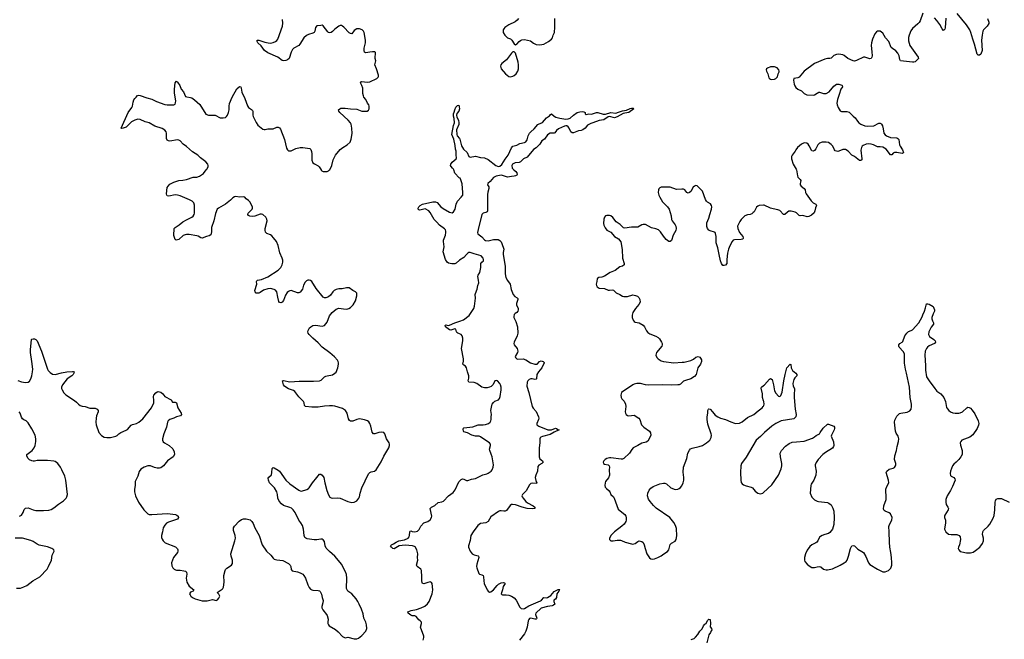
# Model space of a CAD drawing. Header units: inches. Extents: x 1933542 to 2138349, y 524876 to 666658.
# Tile 57 of 81: x 2038460 to 2053735, y 632723 to 642329. Entities that reach past the tile are written whole.
import ezdxf

# ---------------------------------------------------------------- set-up
doc = ezdxf.new("R2010")
doc.units = ezdxf.units.IN
doc.header["$MEASUREMENT"] = 0
for name, color, linetype in [('C0633', 7, 'Continuous'), ('C0643', 7, 'Continuous'), ('C0644', 7, 'Continuous'), ('C0653', 7, 'Continuous'), ('C0654', 7, 'Continuous')]:
    doc.layers.add(name, color=color, linetype=linetype)

msp = doc.modelspace()

# ---------------------------------------------------------------- linework, layer by layer
at = {"layer": 'C0633', "color": 6, "elevation": 300}
for points in [[(2038430, 636736), (2038490, 636713), (2038550, 636703), (2038590, 636709), (2038610, 636726), (2038630, 636759), (2038649, 636810), (2038660, 636870), (2038661, 636910), (2038649, 637029), (2038627, 637170), (2038626, 637210), (2038642, 637370), (2038650, 637378), (2038670, 637382), (2038690, 637381), (2038710, 637371), (2038730, 637350), (2038799, 637190), (2038892, 636910), (2038903, 636890), (2038930, 636861), (2038970, 636835), (2039010, 636829), (2039110, 636857), (2039190, 636871), (2039277, 636877), (2039290, 636877), (2039303, 636870), (2039302, 636850), (2039289, 636830), (2039268, 636810), (2039196, 636764), (2039125, 636670), (2039107, 636630), (2039109, 636610), (2039118, 636590), (2039145, 636545), (2039174, 636514), (2039310, 636427), (2039341, 636401), (2039370, 636368), (2039396, 636350), (2039430, 636337), (2039476, 636330), (2039548, 636308), (2039630, 636306), (2039661, 636290), (2039676, 636270), (2039676, 636250), (2039652, 636190), (2039644, 636150), (2039640, 636090), (2039648, 636050), (2039690, 635928), (2039730, 635884), (2039770, 635859), (2039810, 635850), (2039868, 635852), (2039950, 635874), (2039970, 635885), (2040000, 635909)], [(2038458, 634630), (2038486, 634650), (2038514, 634690), (2038530, 634737), (2038550, 634758), (2038590, 634760), (2038669, 634729), (2038710, 634722), (2038830, 634719), (2038910, 634725), (2038950, 634738), (2038990, 634760), (2039063, 634817), (2039141, 634870), (2039182, 634910), (2039192, 634930), (2039199, 634970), (2039174, 635190), (2039158, 635250), (2039113, 635353), (2039092, 635392), (2039050, 635448), (2039010, 635479), (2038990, 635486), (2038890, 635495), (2038777, 635497), (2038730, 635495), (2038690, 635485), (2038670, 635486), (2038650, 635490), (2038610, 635508), (2038588, 635530), (2038571, 635570), (2038573, 635590), (2038655, 635650), (2038682, 635690), (2038699, 635730), (2038712, 635792), (2038712, 635830), (2038702, 635890), (2038650, 635987), (2038590, 636080), (2038561, 636110), (2038525, 636125), (2038501, 636141), (2038486, 636166), (2038465, 636230), (2038450, 636252)], [(2038410, 633516), (2038470, 633518), (2038525, 633535), (2038570, 633557), (2038666, 633630), (2038770, 633694), (2038884, 633810), (2038907, 633850), (2038952, 633950), (2038962, 634030), (2038994, 634090), (2038989, 634110), (2038959, 634130), (2038890, 634158), (2038763, 634183), (2038730, 634198), (2038670, 634237), (2038630, 634256), (2038504, 634290), (2038467, 634293), (2038389, 634289)]]:
    msp.add_lwpolyline(points, dxfattribs=at)
at = {"layer": 'C0643', "color": 6}
for points, elevation in [([(2040000, 635909), (2040029, 635931), (2040110, 635965), (2040130, 635977), (2040190, 636041), (2040210, 636051), (2040273, 636067), (2040310, 636088), (2040370, 636142), (2040507, 636310), (2040540, 636390), (2040543, 636423), (2040538, 636490), (2040542, 636510), (2040570, 636542), (2040590, 636558), (2040610, 636566), (2040650, 636555), (2040679, 636530), (2040711, 636490), (2040810, 636436), (2040830, 636402), (2040838, 636398), (2040870, 636398), (2040891, 636390), (2040913, 636310), (2040966, 636230), (2040969, 636210), (2040955, 636190), (2040890, 636170), (2040850, 636150), (2040791, 636130), (2040764, 636110), (2040755, 636090), (2040739, 636010), (2040695, 635910), (2040674, 635830), (2040674, 635810), (2040685, 635785), (2040704, 635770), (2040778, 635730), (2040834, 635674), (2040858, 635630), (2040860, 635590), (2040843, 635550), (2040751, 635489), (2040690, 635413), (2040650, 635380), (2040630, 635374), (2040590, 635376), (2040550, 635385), (2040490, 635411), (2040450, 635412), (2040390, 635393), (2040340, 635360), (2040314, 635326), (2040294, 635250), (2040252, 635170), (2040251, 635109), (2040242, 635050), (2040243, 635010), (2040258, 634950), (2040303, 634850), (2040386, 634730), (2040450, 634668), (2040470, 634660), (2040510, 634658), (2040754, 634674), (2040878, 634658), (2040898, 634650), (2040919, 634630), (2040925, 634610), (2040910, 634586), (2040770, 634541), (2040738, 634522), (2040710, 634495), (2040688, 634450), (2040673, 634390), (2040662, 634330), (2040662, 634302), (2040670, 634278), (2040688, 634250), (2040719, 634219), (2040875, 634155), (2040908, 634128), (2040914, 634110), (2040914, 634090), (2040906, 634070), (2040847, 633990), (2040828, 633950), (2040817, 633910), (2040821, 633861), (2040837, 633830), (2040858, 633810), (2040878, 633798), (2040893, 633793), (2040950, 633794), (2041007, 633787), (2041030, 633779), (2041045, 633765), (2041054, 633734), (2041043, 633670), (2041055, 633610), (2041089, 633549), (2041161, 633490), (2041150, 633470), (2041110, 633454), (2041101, 633439), (2041096, 633430), (2041102, 633410), (2041113, 633393), (2041142, 633370), (2041183, 633350), (2041290, 633319), (2041370, 633322), (2041450, 633339), (2041510, 633323), (2041530, 633333), (2041550, 633359), (2041565, 633390), (2041550, 633421), (2041521, 633450), (2041600, 633500), (2041611, 633510), (2041619, 633530), (2041631, 633609), (2041629, 633711), (2041647, 633790), (2041654, 633806), (2041673, 633827), (2041745, 633870), (2041760, 633900), (2041762, 633950), (2041741, 634010), (2041737, 634050), (2041799, 634250), (2041808, 634290), (2041802, 634330), (2041776, 634410), (2041778, 634450), (2041790, 634475), (2041866, 634554), (2041902, 634578), (2041930, 634589), (2041973, 634593), (2042033, 634573), (2042063, 634550), (2042080, 634520), (2042106, 634450), (2042175, 634330), (2042220, 634190), (2042291, 634091), (2042356, 634030), (2042390, 633983), (2042410, 633967), (2042450, 633954), (2042544, 633944), (2042630, 633896), (2042655, 633870), (2042664, 633850), (2042670, 633805), (2042686, 633786), (2042770, 633768), (2042810, 633753), (2042851, 633731), (2042870, 633713), (2042895, 633670), (2042930, 633567), (2042950, 633526), (2042970, 633501), (2042990, 633489), (2043010, 633484), (2043090, 633482), (2043110, 633474), (2043123, 633463), (2043143, 633423), (2043151, 633370), (2043167, 633327), (2043164, 633290), (2043147, 633230), (2043149, 633210), (2043162, 633182), (2043222, 633110), (2043230, 633090), (2043247, 633033), (2043240, 632990), (2043242, 632970), (2043248, 632950), (2043262, 632930), (2043357, 632877), (2043400, 632840), (2043470, 632769), (2043510, 632746), (2043550, 632755), (2043649, 632729), (2043690, 632730), (2043717, 632743), (2043770, 632780), (2043829, 632850), (2043845, 632890), (2043841, 632950), (2043828, 632990), (2043799, 633050), (2043790, 633116), (2043763, 633190), (2043726, 633270), (2043707, 633310), (2043680, 633350), (2043610, 633428), (2043552, 633470), (2043528, 633510), (2043534, 633670), (2043530, 633730), (2043514, 633770), (2043450, 633886), (2043430, 633916), (2043350, 634011), (2043265, 634085), (2043216, 634136), (2043199, 634170), (2043190, 634241), (2043170, 634267), (2043150, 634276), (2043130, 634277), (2043070, 634263), (2043030, 634264), (2042920, 634280), (2042897, 634290), (2042883, 634303), (2042873, 634330), (2042862, 634430), (2042845, 634485), (2042822, 634530), (2042791, 634571), (2042732, 634690), (2042700, 634730), (2042674, 634754), (2042650, 634766), (2042550, 634798), (2042521, 634821), (2042484, 634864), (2042462, 634910), (2042459, 634970), (2042451, 635011), (2042411, 635071), (2042335, 635150), (2042321, 635190), (2042317, 635223), (2042323, 635237), (2042366, 635274), (2042373, 635307), (2042374, 635370), (2042390, 635386), (2042410, 635380), (2042470, 635347), (2042490, 635330), (2042591, 635190), (2042650, 635131), (2042790, 635034), (2042810, 635024), (2042830, 635022), (2042913, 635047), (2042939, 635061), (2042950, 635071), (2043003, 635150), (2043072, 635230), (2043090, 635258), (2043110, 635281), (2043130, 635284), (2043150, 635270), (2043179, 635230), (2043193, 635150), (2043224, 635030), (2043250, 634962), (2043270, 634927), (2043290, 634914), (2043310, 634910), (2043390, 634914), (2043430, 634911), (2043550, 634858), (2043610, 634845), (2043650, 634849), (2043690, 634871), (2043722, 634910), (2043731, 634930), (2043742, 634990), (2043768, 635072), (2043873, 635287), (2043890, 635310), (2043910, 635318), (2043965, 635330), (2043990, 635352), (2044070, 635474), (2044110, 635561), (2044185, 635690), (2044199, 635730), (2044199, 635750), (2044191, 635770), (2044149, 635829), (2044127, 635910), (2044109, 635929), (2044070, 635936), (2044030, 635931), (2043970, 635911), (2043950, 635911), (2043930, 635932), (2043908, 636028), (2043892, 636070), (2043875, 636095), (2043858, 636110), (2043808, 636128), (2043730, 636140), (2043690, 636133), (2043627, 636107), (2043610, 636103), (2043590, 636107), (2043578, 636118), (2043563, 636143), (2043539, 636230), (2043512, 636272), (2043470, 636299), (2043350, 636336), (2043310, 636344), (2043265, 636345), (2043190, 636340), (2043090, 636323), (2042990, 636324), (2042893, 636333), (2042877, 636350), (2042873, 636390), (2042863, 636410), (2042790, 636484), (2042730, 636564), (2042710, 636579), (2042628, 636608), (2042590, 636632), (2042569, 636649), (2042554, 636670), (2042540, 636710), (2042537, 636730), (2042550, 636738), (2042650, 636717), (2042795, 636725), (2043017, 636723), (2043110, 636731), (2043137, 636743), (2043190, 636790), (2043210, 636802), (2043230, 636810), (2043310, 636826), (2043350, 636847), (2043370, 636866), (2043394, 636930), (2043405, 636990), (2043407, 637010), (2043401, 637030), (2043388, 637050), (2043344, 637104), (2043270, 637165), (2043150, 637253), (2043090, 637321), (2043010, 637390), (2042951, 637450), (2042933, 637470), (2042928, 637490), (2042933, 637510), (2042958, 637550), (2042978, 637570), (2043010, 637590), (2043050, 637596), (2043150, 637578), (2043191, 637589), (2043230, 637642), (2043264, 637736), (2043308, 637792), (2043370, 637839), (2043410, 637855), (2043485, 637845), (2043537, 637844), (2043568, 637852), (2043590, 637866), (2043633, 637910), (2043670, 637970), (2043692, 638050), (2043690, 638090), (2043671, 638111), (2043630, 638132), (2043570, 638172), (2043530, 638171), (2043463, 638157), (2043410, 638156), (2043370, 638146), (2043339, 638130), (2043319, 638110), (2043281, 638059), (2043250, 638035), (2043210, 638018), (2043190, 638017), (2043168, 638028), (2043061, 638161), (2042990, 638271), (2042970, 638288), (2042950, 638293), (2042929, 638291), (2042910, 638281), (2042890, 638262), (2042864, 638216), (2042846, 638150), (2042810, 638106), (2042790, 638097), (2042770, 638095), (2042670, 638131), (2042650, 638127), (2042630, 638117), (2042610, 638099), (2042581, 638059), (2042550, 637976), (2042530, 637952), (2042510, 637940), (2042490, 637944), (2042482, 637962), (2042463, 638030), (2042448, 638110), (2042430, 638136), (2042410, 638148), (2042350, 638163), (2042310, 638159), (2042243, 638137), (2042190, 638100), (2042170, 638092), (2042130, 638091), (2042113, 638110), (2042110, 638130), (2042139, 638230), (2042135, 638270), (2042141, 638279), (2042150, 638290), (2042210, 638302), (2042310, 638342), (2042470, 638444), (2042511, 638490), (2042534, 638530), (2042543, 638570), (2042542, 638602), (2042533, 638633), (2042493, 638713), (2042468, 638830), (2042442, 638890), (2042399, 638950), (2042370, 638979), (2042350, 638993), (2042295, 639015), (2042275, 639035), (2042267, 639067), (2042269, 639090), (2042299, 639210), (2042295, 639235), (2042279, 639270), (2042234, 639310), (2042210, 639317), (2042190, 639316), (2042110, 639286), (2042070, 639277), (2042030, 639285), (2042010, 639296), (2041998, 639310), (2042002, 639330), (2042068, 639390), (2042073, 639410), (2042070, 639428), (2042030, 639506), (2042010, 639526), (2041974, 639550), (2041950, 639579), (2041930, 639583), (2041870, 639578), (2041811, 639589), (2041790, 639585), (2041765, 639570), (2041730, 639529), (2041650, 639470), (2041542, 639410), (2041523, 639390), (2041497, 639323), (2041473, 639210), (2041437, 639110), (2041436, 639044), (2041430, 639010), (2041424, 638996), (2041400, 638980), (2041357, 638970), (2041290, 638943), (2041270, 638947), (2041230, 638971), (2041210, 638978), (2041090, 638999), (2041050, 639001), (2041025, 638995), (2040998, 638982), (2040930, 638924), (2040889, 638910), (2040870, 638924), (2040850, 638982), (2040858, 639090), (2040871, 639110), (2040932, 639148), (2040990, 639193), (2041050, 639229), (2041130, 639266), (2041150, 639285), (2041166, 639310), (2041171, 639330), (2041174, 639454), (2041160, 639490), (2041134, 639514), (2041095, 639535), (2040950, 639600), (2040910, 639611), (2040870, 639613), (2040771, 639591), (2040750, 639597), (2040740, 639610), (2040735, 639630), (2040750, 639730), (2040761, 639750), (2040790, 639780), (2040850, 639813), (2040930, 639836), (2040990, 639839), (2041049, 639851), (2041150, 639887), (2041210, 639886), (2041250, 639902), (2041313, 639947), (2041354, 640000)], 300), ([(2043137, 640000), (2043138, 639998), (2043148, 639988), (2043170, 639978), (2043190, 639974), (2043230, 639977), (2043252, 639988), (2043267, 640000)], 300), ([(2044718, 632710), (2044728, 632750), (2044728, 632770), (2044680, 632910), (2044695, 632970), (2044693, 632990), (2044673, 633010), (2044650, 633024), (2044610, 633079), (2044590, 633086), (2044550, 633087), (2044530, 633096), (2044488, 633130), (2044480, 633150), (2044532, 633170), (2044616, 633184), (2044690, 633209), (2044744, 633236), (2044788, 633272), (2044814, 633310), (2044861, 633430), (2044868, 633490), (2044860, 633590), (2044850, 633604), (2044830, 633612), (2044790, 633606), (2044730, 633585), (2044710, 633589), (2044702, 633602), (2044697, 633630), (2044701, 633690), (2044691, 633791), (2044683, 633810), (2044628, 633850), (2044617, 633870), (2044636, 633950), (2044633, 633990), (2044638, 634050), (2044619, 634110), (2044596, 634156), (2044584, 634164), (2044552, 634172), (2044438, 634182), (2044349, 634171), (2044321, 634159), (2044270, 634127), (2044248, 634130), (2044226, 634150), (2044213, 634170), (2044228, 634190), (2044258, 634202), (2044301, 634230), (2044342, 634250), (2044430, 634267), (2044484, 634290), (2044501, 634310), (2044509, 634330), (2044511, 634389), (2044519, 634401), (2044530, 634405), (2044550, 634396), (2044590, 634387), (2044630, 634401), (2044655, 634425), (2044684, 634476), (2044730, 634528), (2044790, 634550), (2044827, 634573), (2044850, 634610), (2044852, 634630), (2044830, 634750), (2044837, 634763), (2044848, 634772), (2044900, 634800), (2044950, 634845), (2045010, 634857), (2045034, 634866), (2045110, 634945), (2045182, 634998), (2045217, 635043), (2045274, 635166), (2045310, 635201), (2045330, 635211), (2045350, 635207), (2045390, 635183), (2045410, 635183), (2045470, 635207), (2045530, 635218), (2045645, 635275), (2045706, 635290), (2045730, 635301), (2045774, 635330), (2045790, 635350), (2045806, 635390), (2045810, 635430), (2045792, 635550), (2045776, 635596), (2045751, 635650), (2045750, 635670), (2045766, 635730), (2045762, 635750), (2045749, 635769), (2045690, 635805), (2045610, 635863), (2045590, 635871), (2045530, 635875), (2045474, 635890), (2045405, 635925), (2045350, 635941), (2045343, 635950), (2045339, 635981), (2045343, 635997), (2045350, 636004), (2045490, 636019), (2045570, 636050), (2045650, 636046), (2045688, 636052), (2045733, 636070), (2045756, 636090), (2045769, 636110), (2045775, 636130), (2045772, 636170), (2045777, 636210), (2045769, 636270), (2045783, 636350), (2045790, 636371), (2045810, 636397), (2045830, 636413), (2045886, 636434), (2045903, 636457), (2045916, 636490), (2045930, 636590), (2045930, 636630), (2045920, 636670), (2045908, 636690), (2045870, 636729), (2045850, 636737), (2045830, 636728), (2045805, 636675), (2045776, 636644), (2045749, 636631), (2045710, 636623), (2045670, 636623), (2045630, 636634), (2045550, 636688), (2045510, 636704), (2045430, 636710), (2045418, 636730), (2045430, 636770), (2045429, 636810), (2045407, 636870), (2045391, 636930), (2045376, 636956), (2045352, 636972), (2045335, 636990), (2045344, 637036), (2045345, 637070), (2045313, 637230), (2045332, 637352), (2045333, 637393), (2045326, 637426), (2045307, 637450), (2045256, 637470), (2045241, 637481), (2045234, 637490), (2045228, 637530), (2045210, 637538), (2045150, 637518), (2045130, 637523), (2045064, 637570), (2045059, 637590), (2045070, 637598), (2045108, 637588), (2045130, 637591), (2045210, 637631), (2045290, 637654), (2045343, 637677), (2045435, 637745), (2045503, 637850), (2045517, 637890), (2045532, 638010), (2045527, 638070), (2045530, 638085), (2045559, 638150), (2045569, 638211), (2045581, 638250), (2045580, 638290), (2045567, 638350), (2045570, 638370), (2045599, 638410), (2045606, 638434), (2045613, 638487), (2045612, 638548), (2045629, 638570), (2045655, 638590), (2045657, 638610), (2045649, 638630), (2045621, 638670), (2045510, 638698), (2045450, 638721), (2045430, 638719), (2045410, 638710), (2045390, 638691), (2045350, 638644), (2045281, 638599), (2045230, 638554), (2045210, 638545), (2045165, 638545), (2045110, 638556), (2045092, 638570), (2045064, 638610), (2045030, 638730), (2045045, 638810), (2045034, 638890), (2045036, 638910), (2045066, 638990), (2045073, 639030), (2045072, 639050), (2045065, 639070), (2045048, 639088), (2044970, 639143), (2044932, 639192), (2044892, 639230), (2044830, 639341), (2044807, 639367), (2044750, 639396), (2044670, 639379), (2044650, 639382), (2044641, 639390), (2044640, 639410), (2044652, 639430), (2044672, 639450), (2044710, 639470), (2044870, 639505), (2044910, 639507), (2044934, 639494), (2044993, 639430), (2045030, 639401), (2045130, 639347), (2045150, 639338), (2045170, 639336), (2045190, 639350), (2045213, 639390), (2045230, 639470), (2045250, 639514), (2045310, 639577), (2045332, 639610), (2045337, 639650), (2045323, 639783), (2045305, 639845), (2045294, 639870), (2045280, 639879), (2045210, 639950), (2045193, 640000)], 200), ([(2046125, 640000), (2046155, 639975), (2046173, 639953), (2046180, 639930), (2046170, 639919), (2046153, 639907), (2046130, 639901), (2046090, 639900), (2046030, 639888), (2045950, 639916), (2045930, 639917), (2045850, 639905), (2045810, 639884), (2045761, 639819), (2045722, 639790), (2045718, 639770), (2045736, 639736), (2045738, 639710), (2045723, 639657), (2045719, 639621), (2045716, 639364), (2045710, 639350), (2045690, 639340), (2045650, 639331), (2045630, 639309), (2045570, 639079), (2045562, 639030), (2045565, 639010), (2045630, 638963), (2045670, 638915), (2045686, 638906), (2045730, 638902), (2045810, 638922), (2045881, 638921), (2045910, 638908), (2045930, 638885), (2045941, 638861), (2045971, 638771), (2045960, 638720), (2045959, 638690), (2045991, 638509), (2045991, 638390), (2046004, 638330), (2046025, 638285), (2046069, 638230), (2046086, 638146), (2046116, 638070), (2046140, 638040), (2046178, 638018), (2046187, 638007), (2046186, 637990), (2046167, 637930), (2046167, 637910), (2046172, 637892), (2046195, 637855), (2046194, 637830), (2046187, 637810), (2046170, 637790), (2046146, 637774), (2046130, 637758), (2046124, 637730), (2046128, 637710), (2046159, 637650), (2046181, 637570), (2046189, 637470), (2046176, 637430), (2046130, 637330), (2046126, 637310), (2046130, 637288), (2046176, 637230), (2046188, 637190), (2046182, 637170), (2046148, 637110), (2046151, 637091), (2046170, 637071), (2046186, 637066), (2046270, 637070), (2046310, 637054), (2046382, 637010), (2046450, 636990), (2046490, 636991), (2046525, 637030), (2046550, 637039), (2046579, 637030), (2046595, 637015), (2046597, 637010), (2046558, 636930), (2046509, 636871), (2046484, 636830), (2046476, 636764), (2046470, 636755), (2046450, 636753), (2046410, 636762), (2046390, 636761), (2046362, 636750), (2046342, 636730), (2046332, 636710), (2046326, 636650), (2046361, 636550), (2046411, 636331), (2046426, 636306), (2046470, 636253), (2046510, 636170), (2046514, 636150), (2046510, 636130), (2046481, 636070), (2046485, 636050), (2046514, 636030), (2046652, 635972), (2046670, 635969), (2046710, 635973), (2046770, 635996), (2046790, 635993), (2046810, 635977), (2046831, 635970), (2046750, 635934), (2046690, 635899), (2046573, 635867), (2046544, 635856), (2046534, 635846), (2046528, 635830), (2046530, 635770), (2046520, 635690), (2046519, 635550), (2046530, 635523), (2046568, 635490), (2046579, 635470), (2046558, 635450), (2046515, 635425), (2046499, 635401), (2046495, 635330), (2046469, 635270), (2046458, 635230), (2046465, 635185), (2046484, 635150), (2046479, 635141), (2046470, 635138), (2046410, 635145), (2046390, 635140), (2046370, 635118), (2046317, 635023), (2046260, 634970), (2046249, 634950), (2046255, 634930), (2046268, 634910), (2046310, 634859), (2046338, 634838), (2046425, 634790), (2046454, 634770), (2046450, 634750), (2046415, 634745), (2046330, 634751), (2046256, 634770), (2046150, 634808), (2046107, 634813), (2046090, 634811), (2046070, 634799), (2046010, 634722), (2045990, 634710), (2045970, 634709), (2045930, 634717), (2045910, 634713), (2045890, 634703), (2045770, 634621), (2045730, 634549), (2045690, 634531), (2045610, 634518), (2045569, 634490), (2045495, 634390), (2045459, 634330), (2045446, 634254), (2045424, 634170), (2045424, 634150), (2045450, 634090), (2045480, 634050), (2045510, 634032), (2045550, 634023), (2045570, 634016), (2045575, 634010), (2045582, 633990), (2045552, 633890), (2045549, 633850), (2045552, 633830), (2045585, 633745), (2045595, 633735), (2045630, 633724), (2045651, 633710), (2045657, 633690), (2045660, 633630), (2045668, 633590), (2045711, 633491), (2045726, 633470), (2045750, 633454), (2045770, 633458), (2045810, 633491), (2045865, 633555), (2045890, 633577), (2045930, 633598), (2045963, 633603), (2045981, 633601), (2045993, 633590), (2045959, 633541), (2045950, 633490), (2045930, 633428), (2045938, 633418), (2045951, 633411), (2046009, 633411), (2046050, 633405), (2046090, 633390), (2046130, 633366), (2046164, 633330), (2046220, 633220), (2046240, 633200), (2046270, 633196), (2046290, 633203), (2046356, 633244), (2046539, 633321), (2046554, 633330), (2046590, 633369), (2046630, 633366), (2046650, 633369), (2046698, 633402), (2046750, 633466), (2046813, 633493), (2046827, 633493), (2046830, 633498), (2046833, 633490), (2046825, 633470), (2046794, 633426), (2046786, 633370), (2046770, 633347), (2046746, 633330), (2046747, 633310), (2046764, 633270), (2046741, 633250), (2046720, 633240), (2046650, 633233), (2046550, 633204), (2046469, 633130), (2046463, 633110), (2046481, 633050), (2046478, 633042), (2046470, 633036), (2046450, 633036), (2046390, 633050), (2046370, 633044), (2046358, 633030), (2046349, 633010), (2046330, 632910), (2046311, 632850), (2046290, 632809), (2046214, 632710)], 200), ([(2050000, 639453), (2049930, 639447), (2049910, 639439), (2049890, 639423), (2049852, 639350), (2049841, 639339), (2049819, 639321), (2049790, 639308), (2049750, 639305), (2049710, 639291), (2049650, 639234), (2049630, 639203), (2049598, 639130), (2049600, 639090), (2049628, 639030), (2049678, 638970), (2049684, 638950), (2049681, 638939), (2049673, 638927), (2049650, 638920), (2049550, 638918), (2049530, 638910), (2049514, 638890), (2049475, 638825), (2049457, 638770), (2049443, 638710), (2049429, 638610), (2049430, 638550), (2049410, 638524), (2049390, 638517), (2049370, 638521), (2049350, 638549), (2049332, 638592), (2049309, 638689), (2049293, 638793), (2049265, 638870), (2049263, 638970), (2049256, 639016), (2049249, 639029), (2049237, 639037), (2049170, 639055), (2049150, 639066), (2049131, 639091), (2049122, 639122), (2049118, 639150), (2049122, 639178), (2049152, 639250), (2049165, 639310), (2049194, 639390), (2049198, 639430), (2049194, 639450), (2049176, 639476), (2049130, 639502), (2049116, 639516), (2049101, 639541), (2049051, 639671), (2048970, 639752), (2048950, 639757), (2048928, 639750), (2048910, 639733), (2048870, 639667), (2048850, 639648), (2048830, 639642), (2048810, 639652), (2048778, 639690), (2048760, 639700), (2048730, 639704), (2048650, 639699), (2048550, 639733), (2048410, 639733), (2048390, 639724), (2048375, 639705), (2048369, 639690), (2048367, 639650), (2048377, 639610), (2048390, 639579), (2048430, 639507), (2048508, 639428), (2048535, 639390), (2048569, 639290), (2048571, 639230), (2048581, 639210), (2048629, 639150), (2048638, 639130), (2048643, 639090), (2048638, 639062), (2048600, 638990), (2048570, 638904), (2048550, 638890), (2048530, 638891), (2048490, 638924), (2048450, 638972), (2048402, 639042), (2048371, 639070), (2048329, 639089), (2048264, 639104), (2048170, 639153), (2048130, 639156), (2048110, 639151), (2048049, 639111), (2047950, 639111), (2047850, 639095), (2047825, 639105), (2047774, 639154), (2047713, 639193), (2047661, 639261), (2047630, 639288), (2047610, 639296), (2047570, 639296), (2047550, 639289), (2047530, 639269), (2047523, 639237), (2047518, 639170), (2047522, 639142), (2047541, 639101), (2047570, 639068), (2047630, 639033), (2047690, 638970), (2047751, 638931), (2047785, 638885), (2047807, 638767), (2047809, 638630), (2047837, 638550), (2047836, 638530), (2047813, 638510), (2047770, 638498), (2047697, 638443), (2047621, 638410), (2047530, 638352), (2047490, 638338), (2047445, 638330), (2047424, 638316), (2047419, 638310), (2047415, 638270), (2047403, 638230), (2047407, 638210), (2047419, 638190), (2047450, 638166), (2047530, 638162), (2047590, 638138), (2047610, 638136), (2047650, 638141), (2047670, 638136), (2047713, 638093), (2047769, 638069), (2047810, 638042), (2047830, 638036), (2047890, 638037), (2047970, 638063), (2048014, 638054), (2048042, 638042), (2048064, 638024), (2048082, 637990), (2048084, 637950), (2048067, 637913), (2048012, 637850), (2047972, 637790), (2047960, 637750), (2047961, 637710), (2047975, 637670), (2047990, 637650), (2048010, 637640), (2048070, 637629), (2048130, 637593), (2048153, 637570), (2048185, 637505), (2048202, 637482), (2048238, 637458), (2048330, 637424), (2048363, 637403), (2048383, 637383), (2048416, 637330), (2048425, 637310), (2048427, 637290), (2048421, 637270), (2048340, 637170), (2048327, 637130), (2048343, 637090), (2048363, 637070), (2048410, 637042), (2048450, 637029), (2048610, 637012), (2048739, 637019), (2048770, 637022), (2048873, 637047), (2048912, 637068), (2048950, 637099), (2048987, 637107), (2049010, 637098), (2049023, 637083), (2049036, 637056), (2049038, 637030), (2049020, 636990), (2048978, 636930), (2048953, 636830), (2048930, 636796), (2048870, 636760), (2048790, 636737), (2048757, 636723), (2048710, 636681), (2048690, 636670), (2048670, 636666), (2048576, 636664), (2048430, 636669), (2048210, 636661), (2048170, 636667), (2048090, 636690), (2048033, 636687), (2047990, 636678), (2047970, 636669), (2047797, 636550), (2047784, 636510), (2047789, 636470), (2047801, 636450), (2047835, 636415), (2047856, 636370), (2047863, 636330), (2047854, 636250), (2047858, 636230), (2047869, 636210), (2047890, 636195), (2047910, 636190), (2047990, 636196), (2048065, 636150), (2048083, 636130), (2048108, 636050), (2048145, 636010), (2048228, 635948), (2048244, 635924), (2048250, 635890), (2048238, 635850), (2048203, 635797), (2048178, 635782), (2048110, 635765), (2048050, 635726), (2047977, 635690), (2047954, 635666), (2047920, 635610), (2047830, 635524), (2047810, 635515), (2047790, 635516), (2047630, 635537), (2047610, 635536), (2047570, 635524), (2047544, 635510), (2047523, 635490), (2047513, 635470), (2047515, 635450), (2047530, 635439), (2047587, 635427), (2047599, 635419), (2047607, 635410), (2047611, 635390), (2047606, 635350), (2047610, 635270), (2047593, 635227), (2047550, 635170), (2047541, 635150), (2047537, 635110), (2047544, 635084), (2047561, 635061), (2047605, 635025), (2047616, 635010), (2047630, 634970), (2047670, 634930), (2047682, 634910), (2047743, 634743), (2047773, 634713), (2047850, 634657), (2047864, 634630), (2047868, 634610), (2047868, 634570), (2047862, 634550), (2047837, 634510), (2047803, 634477), (2047686, 634390), (2047629, 634330), (2047608, 634288), (2047609, 634269), (2047630, 634252), (2047669, 634249), (2047730, 634260), (2047780, 634260), (2047796, 634256), (2047851, 634229), (2047950, 634201), (2047970, 634200), (2048006, 634210), (2048050, 634242), (2048070, 634248), (2048110, 634238), (2048130, 634222), (2048150, 634190), (2048161, 634130), (2048190, 634050), (2048230, 633988), (2048250, 633973), (2048270, 633966), (2048310, 633969), (2048359, 633990), (2048410, 634017), (2048451, 634049), (2048510, 634086), (2048528, 634111), (2048550, 634193), (2048570, 634214), (2048630, 634246), (2048645, 634270), (2048654, 634326), (2048650, 634439), (2048632, 634490), (2048610, 634533), (2048545, 634610), (2048336, 634756), (2048295, 634795), (2048239, 634859), (2048216, 634896), (2048199, 634950), (2048203, 634990), (2048225, 635035), (2048252, 635068), (2048288, 635092), (2048390, 635132), (2048450, 635146), (2048470, 635143), (2048492, 635132), (2048561, 635070), (2048630, 635047), (2048670, 635050), (2048690, 635060), (2048710, 635076), (2048730, 635102), (2048754, 635150), (2048761, 635190), (2048761, 635230), (2048752, 635312), (2048758, 635390), (2048810, 635526), (2048826, 635610), (2048850, 635655), (2048865, 635675), (2048890, 635686), (2048999, 635710), (2049052, 635730), (2049115, 635770), (2049164, 635810), (2049187, 635850), (2049190, 635890), (2049186, 635910), (2049137, 636057), (2049123, 636130), (2049123, 636170), (2049135, 636230), (2049136, 636270), (2049144, 636290), (2049150, 636295), (2049170, 636290), (2049210, 636249), (2049250, 636197), (2049290, 636170), (2049330, 636151), (2049410, 636132), (2049490, 636093), (2049550, 636074), (2049570, 636071), (2049625, 636075), (2049670, 636093), (2049750, 636164), (2049848, 636210), (2049914, 636266), (2049978, 636310), (2049995, 636330), (2050000, 636340)], 300), ([(2050000, 636421), (2049985, 636470), (2049986, 636530), (2049965, 636615), (2049970, 636630), (2050000, 636657)], 300), ([(2050000, 635913), (2049954, 635866), (2049886, 635810), (2049731, 635549), (2049660, 635450), (2049649, 635410), (2049643, 635310), (2049645, 635190), (2049654, 635154), (2049670, 635132), (2049690, 635118), (2049730, 635102), (2049810, 635084), (2049830, 635069), (2049870, 635020), (2049910, 634988), (2049950, 634978), (2049990, 634990), (2050000, 635000)], 300), ([(2048879, 632721), (2048922, 632738), (2048945, 632755), (2048982, 632798), (2049011, 632850), (2049050, 632884), (2049070, 632934), (2049090, 632959), (2049110, 632970), (2049130, 633017), (2049150, 633034), (2049171, 633030), (2049178, 632970), (2049174, 632914), (2049191, 632890), (2049198, 632870), (2049186, 632854), (2049178, 632830), (2049150, 632790), (2049120, 632670)], 200)]:
    msp.add_lwpolyline(points, dxfattribs=dict(at, elevation=elevation))
at = {"layer": 'C0644', "color": 6}
for points, elevation in [([(2043267, 640000), (2043270, 640003), (2043302, 640070), (2043322, 640158), (2043360, 640230), (2043430, 640316), (2043471, 640349), (2043540, 640390), (2043586, 640430), (2043603, 640476), (2043616, 640564), (2043615, 640650), (2043603, 640710), (2043590, 640733), (2043558, 640770), (2043425, 640890), (2043412, 640910), (2043407, 640930), (2043427, 640950), (2043444, 640956), (2043510, 640959), (2043590, 640948), (2043690, 640941), (2043770, 640910), (2043849, 640911), (2043873, 640927), (2043880, 640950), (2043881, 640990), (2043874, 641010), (2043855, 641035), (2043828, 641090), (2043800, 641130), (2043791, 641150), (2043785, 641185), (2043783, 641270), (2043770, 641308), (2043746, 641350), (2043756, 641364), (2043770, 641370), (2043850, 641360), (2043890, 641365), (2044000, 641420), (2044022, 641438), (2044028, 641450), (2044025, 641470), (2043995, 641570), (2043971, 641630), (2043984, 641690), (2043977, 641730), (2043979, 641819), (2043970, 641830), (2043933, 641833), (2043890, 641828), (2043830, 641814), (2043808, 641828), (2043802, 641850), (2043802, 641890), (2043824, 641970), (2043826, 642010), (2043804, 642130), (2043792, 642152), (2043773, 642170), (2043730, 642189), (2043690, 642186), (2043650, 642162), (2043610, 642110), (2043590, 642115), (2043570, 642127), (2043490, 642213), (2043470, 642231), (2043450, 642240), (2043430, 642237), (2043410, 642228), (2043350, 642182), (2043314, 642146), (2043290, 642131), (2043270, 642125), (2043250, 642129), (2043239, 642139), (2043170, 642236), (2043150, 642243), (2043130, 642242), (2043067, 642233), (2043049, 642210), (2043038, 642150), (2043027, 642130), (2043010, 642121), (2042940, 642101), (2042910, 642086), (2042870, 642047), (2042808, 641950), (2042790, 641931), (2042715, 641890), (2042693, 641870), (2042670, 641824), (2042638, 641730), (2042614, 641706), (2042590, 641696), (2042550, 641692), (2042530, 641696), (2042466, 641746), (2042310, 641816), (2042257, 641850), (2042205, 641925), (2042155, 641970), (2042143, 641990), (2042146, 642010), (2042170, 642013), (2042263, 641983), (2042315, 641970), (2042350, 641967), (2042390, 641975), (2042426, 641990), (2042450, 642009), (2042464, 642030), (2042535, 642230), (2042544, 642276), (2042539, 642330)], 300), ([(2046196, 642350), (2046178, 642322), (2046145, 642295), (2046046, 642250), (2045987, 642210), (2045970, 642190), (2045962, 642170), (2045960, 642130), (2045987, 642090), (2046010, 642065), (2046030, 642050), (2046072, 642032), (2046094, 642014), (2046130, 641956), (2046150, 641942), (2046170, 641950), (2046207, 641990), (2046230, 642006), (2046250, 642015), (2046290, 642025), (2046384, 642004), (2046430, 641964), (2046470, 641944), (2046530, 641940), (2046590, 641950), (2046664, 641990), (2046710, 642030), (2046726, 642050), (2046738, 642090), (2046758, 642130), (2046764, 642216), (2046761, 642350)], 300), ([(2041354, 640000), (2041362, 640010), (2041383, 640050), (2041385, 640070), (2041379, 640090), (2041347, 640127), (2041264, 640190), (2041224, 640230), (2041139, 640279), (2041050, 640363), (2040998, 640398), (2040950, 640451), (2040930, 640462), (2040910, 640465), (2040790, 640448), (2040770, 640452), (2040750, 640464), (2040739, 640490), (2040737, 640570), (2040730, 640590), (2040710, 640617), (2040670, 640643), (2040558, 640678), (2040470, 640730), (2040408, 640748), (2040330, 640782), (2040290, 640785), (2040244, 640770), (2040193, 640747), (2040150, 640697), (2040110, 640663), (2040067, 640647), (2040045, 640644), (2040035, 640650), (2040141, 640890), (2040200, 640970), (2040210, 640990), (2040218, 641050), (2040230, 641087), (2040244, 641110), (2040269, 641130), (2040287, 641153), (2040310, 641157), (2040330, 641154), (2040430, 641118), (2040510, 641096), (2040581, 641061), (2040710, 641013), (2040750, 641008), (2040832, 641008), (2040850, 641010), (2040870, 641020), (2040879, 641041), (2040882, 641070), (2040862, 641190), (2040860, 641250), (2040870, 641350), (2040890, 641376), (2040910, 641359), (2040944, 641310), (2040965, 641250), (2040999, 641210), (2041030, 641141), (2041051, 641131), (2041110, 641124), (2041130, 641116), (2041170, 641087), (2041253, 641013), (2041350, 640865), (2041390, 640848), (2041490, 640848), (2041570, 640809), (2041590, 640806), (2041614, 640806), (2041650, 640814), (2041670, 640830), (2041683, 640850), (2041699, 640890), (2041708, 640930), (2041709, 640991), (2041716, 641030), (2041757, 641130), (2041830, 641256), (2041870, 641292), (2041890, 641288), (2041898, 641270), (2041904, 641204), (2041951, 641110), (2041995, 640995), (2042010, 640966), (2042056, 640936), (2042070, 640922), (2042075, 640910), (2042077, 640850), (2042082, 640830), (2042130, 640735), (2042155, 640695), (2042230, 640633), (2042250, 640626), (2042270, 640627), (2042310, 640638), (2042370, 640635), (2042390, 640639), (2042450, 640661), (2042470, 640662), (2042492, 640652), (2042505, 640630), (2042566, 640470), (2042600, 640340), (2042612, 640312), (2042630, 640297), (2042670, 640296), (2042746, 640334), (2042810, 640350), (2042850, 640350), (2042959, 640330), (2042975, 640315), (2042986, 640286), (2042992, 640250), (2042994, 640154), (2043010, 640110), (2043033, 640093), (2043090, 640065), (2043105, 640050), (2043137, 640000)], 300), ([(2045193, 640000), (2045189, 640010), (2045176, 640030), (2045151, 640051), (2045145, 640070), (2045150, 640092), (2045170, 640121), (2045230, 640170), (2045237, 640190), (2045231, 640230), (2045232, 640290), (2045222, 640322), (2045218, 640378), (2045197, 640477), (2045165, 640550), (2045189, 640690), (2045207, 640733), (2045200, 640800), (2045188, 640832), (2045189, 640870), (2045202, 640898), (2045210, 640931), (2045228, 640972), (2045250, 640998), (2045270, 641005), (2045280, 640980), (2045284, 640950), (2045271, 640910), (2045244, 640876), (2045236, 640850), (2045240, 640820), (2045266, 640770), (2045271, 640731), (2045270, 640707), (2045238, 640622), (2045239, 640550), (2045247, 640527), (2045283, 640490), (2045290, 640477), (2045316, 640376), (2045344, 640324), (2045401, 640270), (2045430, 640210), (2045450, 640197), (2045530, 640212), (2045610, 640194), (2045670, 640187), (2045730, 640160), (2045847, 640067), (2045870, 640057), (2045890, 640054), (2045910, 640059), (2045937, 640083), (2045990, 640169), (2046039, 640230), (2046090, 640344), (2046110, 640368), (2046170, 640384), (2046219, 640410), (2046290, 640425), (2046310, 640436), (2046333, 640467), (2046347, 640530), (2046370, 640569), (2046389, 640590), (2046443, 640637), (2046497, 640703), (2046510, 640712), (2046570, 640737), (2046630, 640807), (2046679, 640841), (2046690, 640856), (2046710, 640868), (2046753, 640833), (2046779, 640819), (2046841, 640801), (2046930, 640787), (2046968, 640792), (2046999, 640801), (2047050, 640849), (2047110, 640890), (2047150, 640901), (2047185, 640905), (2047210, 640902), (2047232, 640890), (2047234, 640870), (2047250, 640862), (2047289, 640871), (2047330, 640864), (2047410, 640893), (2047430, 640890), (2047510, 640864), (2047530, 640863), (2047550, 640865), (2047630, 640890), (2047710, 640880), (2047750, 640898), (2047810, 640916), (2047874, 640926), (2047930, 640953), (2047950, 640958), (2047978, 640958), (2047987, 640950), (2047910, 640893), (2047850, 640879), (2047823, 640877), (2047730, 640825), (2047690, 640810), (2047610, 640828), (2047590, 640823), (2047524, 640776), (2047450, 640767), (2047350, 640730), (2047318, 640722), (2047266, 640694), (2047230, 640646), (2047198, 640622), (2047170, 640612), (2047130, 640604), (2047050, 640576), (2047030, 640574), (2047010, 640589), (2046985, 640650), (2046970, 640671), (2046950, 640684), (2046930, 640686), (2046910, 640681), (2046820, 640640), (2046789, 640611), (2046764, 640576), (2046749, 640569), (2046690, 640569), (2046650, 640543), (2046602, 640478), (2046561, 640450), (2046530, 640399), (2046470, 640344), (2046430, 640318), (2046330, 640196), (2046274, 640170), (2046230, 640126), (2046210, 640118), (2046147, 640110), (2046105, 640090), (2046093, 640070), (2046100, 640030), (2046113, 640010), (2046125, 640000)], 200)]:
    msp.add_lwpolyline(points, dxfattribs=dict(at, elevation=elevation))
at = {"layer": 'C0644', "color": 6, "elevation": 300}
msp.add_lwpolyline([(2046130, 641832), (2046110, 641830), (2046090, 641811), (2046011, 641709), (2045942, 641650), (2045926, 641630), (2045921, 641610), (2045922, 641590), (2045930, 641570), (2045996, 641490), (2046050, 641450), (2046070, 641446), (2046090, 641449), (2046110, 641454), (2046130, 641465), (2046160, 641490), (2046187, 641530), (2046197, 641570), (2046198, 641630), (2046191, 641670), (2046150, 641809)], close=True, dxfattribs=at)
at = {"layer": 'C0653', "color": 6, "elevation": 300}
for points in [[(2050509, 640000), (2050524, 639910), (2050533, 639890), (2050569, 639850), (2050576, 639836), (2050574, 639810), (2050567, 639790), (2050569, 639770), (2050582, 639750), (2050632, 639710), (2050644, 639690), (2050651, 639650), (2050661, 639630), (2050740, 639520), (2050770, 639492), (2050812, 639472), (2050818, 639458), (2050822, 639450), (2050807, 639413), (2050796, 639364), (2050783, 639337), (2050742, 639298), (2050702, 639278), (2050674, 639274), (2050610, 639293), (2050570, 639291), (2050550, 639296), (2050510, 639334), (2050490, 639347), (2050430, 639362), (2050390, 639359), (2050370, 639348), (2050330, 639310), (2050310, 639310), (2050250, 639373), (2050223, 639383), (2050150, 639395), (2050107, 639407), (2050010, 639454), (2050000, 639453)], [(2050000, 635000), (2050130, 635120), (2050230, 635270), (2050274, 635366), (2050286, 635410), (2050282, 635450), (2050262, 635550), (2050258, 635610), (2050276, 635650), (2050340, 635720), (2050399, 635761), (2050443, 635777), (2050510, 635786), (2050630, 635793), (2050757, 635843), (2050790, 635861), (2050815, 635885), (2050870, 635911), (2050879, 635930), (2050926, 635994), (2050990, 636056), (2051010, 636061), (2051088, 636028), (2051099, 636010), (2051103, 635990), (2051097, 635970), (2051053, 635890), (2051050, 635870), (2051085, 635785), (2051091, 635730), (2051087, 635710), (2051070, 635684), (2050961, 635619), (2050922, 635590), (2050845, 635510), (2050817, 635463), (2050803, 635430), (2050801, 635410), (2050814, 635330), (2050810, 635270), (2050782, 635190), (2050739, 635130), (2050732, 635110), (2050725, 634990), (2050748, 634928), (2050790, 634884), (2050830, 634863), (2050850, 634858), (2050990, 634842), (2051014, 634834), (2051049, 634809), (2051075, 634755), (2051089, 634710), (2051097, 634610), (2051090, 634502), (2051067, 634433), (2051030, 634378), (2051010, 634364), (2050950, 634349), (2050910, 634333), (2050883, 634317), (2050870, 634307), (2050843, 634250), (2050829, 634231), (2050810, 634217), (2050751, 634189), (2050719, 634161), (2050677, 634103), (2050649, 634050), (2050635, 633990), (2050634, 633950), (2050640, 633930), (2050675, 633890), (2050710, 633861), (2050750, 633838), (2050790, 633836), (2050830, 633847), (2050870, 633850), (2050886, 633846), (2050930, 633811), (2050970, 633802), (2050990, 633802), (2051070, 633818), (2051190, 633871), (2051253, 633907), (2051279, 633930), (2051295, 633950), (2051318, 634010), (2051350, 634132), (2051370, 634172), (2051390, 634178), (2051410, 634171), (2051461, 634121), (2051526, 634086), (2051548, 634068), (2051586, 634006), (2051628, 633908), (2051650, 633884), (2051770, 633808), (2051850, 633771), (2051870, 633767), (2051886, 633770), (2051938, 633790), (2051972, 633828), (2051989, 633871), (2051992, 633910), (2051986, 633990), (2051976, 634070), (2051960, 634150), (2051952, 634230), (2051950, 634390), (2051943, 634470), (2051955, 634505), (2051990, 634570), (2051995, 634610), (2051969, 634670), (2051950, 634684), (2051884, 634710), (2051870, 634721), (2051862, 634742), (2051867, 634790), (2051902, 634890), (2051904, 634910), (2051898, 635050), (2051910, 635090), (2051943, 635150), (2051940, 635190), (2051901, 635310), (2051910, 635332), (2051950, 635361), (2052010, 635376), (2052030, 635388), (2052045, 635410), (2052050, 635430), (2052050, 635450), (2052033, 635513), (2052035, 635570), (2052064, 635650), (2052073, 635710), (2052095, 635790), (2052099, 635830), (2052089, 635870), (2052058, 635918), (2052048, 635948), (2052030, 636090), (2052037, 636123), (2052070, 636182), (2052110, 636223), (2052130, 636230), (2052230, 636244), (2052270, 636266), (2052288, 636292), (2052296, 636330), (2052296, 636370), (2052276, 636470), (2052266, 636630), (2052219, 636850), (2052203, 636910), (2052186, 637006), (2052186, 637150), (2052167, 637187), (2052106, 637250), (2052096, 637270), (2052096, 637290), (2052112, 637308), (2052151, 637329), (2052161, 637339), (2052190, 637429), (2052221, 637470), (2052250, 637494), (2052290, 637509), (2052310, 637522), (2052408, 637632), (2052459, 637721), (2052470, 637754), (2052499, 637810), (2052510, 637862), (2052530, 637922), (2052550, 637925), (2052570, 637918), (2052630, 637881), (2052654, 637830), (2052651, 637810), (2052630, 637770), (2052612, 637710), (2052612, 637690), (2052621, 637661), (2052637, 637630), (2052637, 637610), (2052600, 637560), (2052564, 637490), (2052558, 637450), (2052576, 637416), (2052644, 637370), (2052660, 637350), (2052668, 637330), (2052651, 637310), (2052570, 637271), (2052542, 637250), (2052527, 637230), (2052509, 637190), (2052502, 637130), (2052514, 636970), (2052510, 636894), (2052530, 636794), (2052568, 636730), (2052657, 636610), (2052690, 636572), (2052748, 636528), (2052799, 636470), (2052824, 636410), (2052839, 636319), (2052854, 636294), (2052873, 636270), (2052899, 636250), (2052936, 636236), (2052971, 636229), (2053030, 636228), (2053050, 636232), (2053085, 636250), (2053152, 636310), (2053170, 636320), (2053190, 636318), (2053210, 636306), (2053238, 636278), (2053277, 636217), (2053328, 636110), (2053340, 636070), (2053336, 636044), (2053313, 635990), (2053249, 635891), (2053202, 635858), (2053077, 635810), (2053058, 635790), (2053048, 635768), (2053054, 635734), (2053082, 635650), (2053082, 635590), (2053062, 635550), (2053031, 635509), (2052990, 635467), (2052950, 635436), (2052930, 635412), (2052898, 635330), (2052896, 635296), (2052902, 635262), (2052911, 635251), (2052951, 635230), (2052966, 635210), (2052971, 635190), (2052931, 635090), (2052902, 635030), (2052850, 634946), (2052829, 634891), (2052829, 634850), (2052835, 634815), (2052861, 634770), (2052867, 634750), (2052865, 634730), (2052814, 634650), (2052809, 634630), (2052809, 634610), (2052822, 634570), (2052824, 634530), (2052807, 634430), (2052815, 634410), (2052830, 634390), (2052870, 634354), (2052910, 634347), (2052998, 634350), (2053033, 634333), (2053050, 634311), (2053056, 634270), (2053038, 634190), (2053022, 634150), (2053019, 634130), (2053028, 634108), (2053050, 634086), (2053077, 634077), (2053150, 634066), (2053210, 634066), (2053250, 634076), (2053290, 634099), (2053356, 634150), (2053373, 634170), (2053397, 634210), (2053410, 634250), (2053411, 634290), (2053399, 634350), (2053402, 634390), (2053414, 634410), (2053483, 634477), (2053508, 634510), (2053560, 634600), (2053576, 634644), (2053590, 634730), (2053592, 634850), (2053596, 634870), (2053610, 634896), (2053633, 634907), (2053690, 634904), (2053810, 634847)], [(2050000, 636657), (2050012, 636668), (2050090, 636758), (2050110, 636767), (2050132, 636750), (2050153, 636670), (2050170, 636576), (2050190, 636541), (2050230, 636491), (2050250, 636487), (2050270, 636501), (2050290, 636556), (2050314, 636730), (2050333, 636830), (2050363, 636930), (2050411, 636991), (2050422, 636982), (2050430, 636930), (2050447, 636890), (2050503, 636850), (2050518, 636830), (2050515, 636810), (2050484, 636776), (2050470, 636749), (2050454, 636690), (2050460, 636650), (2050480, 636610), (2050482, 636590), (2050475, 636530), (2050476, 636470), (2050491, 636290), (2050506, 636210), (2050499, 636170), (2050470, 636143), (2050272, 636112), (2050190, 636070), (2050130, 636030), (2050016, 635930), (2050000, 635913)], [(2050000, 636340), (2050005, 636350), (2050010, 636370), (2050003, 636410), (2050000, 636421)]]:
    msp.add_lwpolyline(points, dxfattribs=at)
at = {"layer": 'C0654', "color": 6, "elevation": 300}
for points in [[(2052470, 642429), (2052427, 642310), (2052413, 642287), (2052395, 642265), (2052310, 642192), (2052283, 642157), (2052258, 642090), (2052249, 642051), (2052250, 642003), (2052270, 641930), (2052400, 641750), (2052404, 641730), (2052399, 641721), (2052369, 641690), (2052350, 641677), (2052330, 641671), (2052309, 641671), (2052124, 641690), (2052112, 641710), (2052104, 641770), (2052085, 641810), (2052050, 641849), (2052001, 641881), (2051981, 641901), (2051943, 641990), (2051893, 642050), (2051850, 642120), (2051810, 642150), (2051770, 642152), (2051750, 642143), (2051725, 642110), (2051691, 642029), (2051674, 641970), (2051671, 641929), (2051681, 641830), (2051683, 641770), (2051681, 641750), (2051670, 641728), (2051650, 641725), (2051573, 641747), (2051550, 641746), (2051444, 641696), (2051411, 641689), (2051391, 641691), (2051306, 641726), (2051250, 641774), (2051230, 641785), (2051170, 641795), (2051130, 641791), (2051090, 641773), (2051050, 641732), (2051030, 641728), (2050990, 641729), (2050950, 641719), (2050790, 641648), (2050630, 641530), (2050550, 641440), (2050530, 641430), (2050470, 641418), (2050467, 641393), (2050476, 641330), (2050485, 641305), (2050500, 641280), (2050531, 641251), (2050590, 641225), (2050630, 641187), (2050650, 641173), (2050670, 641166), (2050770, 641160), (2050790, 641166), (2050830, 641193), (2050856, 641204), (2050870, 641204), (2050930, 641183), (2050970, 641186), (2051018, 641210), (2051090, 641299), (2051130, 641329), (2051150, 641332), (2051170, 641329), (2051215, 641315), (2051221, 641310), (2051225, 641290), (2051199, 641250), (2051175, 641170), (2051145, 641090), (2051136, 641036), (2051140, 641010), (2051156, 640970), (2051190, 640916), (2051210, 640904), (2051290, 640908), (2051330, 640897), (2051390, 640834), (2051423, 640810), (2051456, 640756), (2051477, 640730), (2051509, 640710), (2051570, 640686), (2051610, 640680), (2051710, 640685), (2051790, 640723), (2051810, 640727), (2051821, 640721), (2051832, 640712), (2051844, 640684), (2051858, 640638), (2051865, 640570), (2051884, 640544), (2051908, 640528), (2051970, 640504), (2052070, 640497), (2052084, 640490), (2052101, 640470), (2052109, 640390), (2052117, 640370), (2052158, 640310), (2052171, 640269), (2052162, 640258), (2052150, 640254), (2052070, 640271), (2052030, 640270), (2052010, 640259), (2051990, 640236), (2051970, 640235), (2051900, 640320), (2051850, 640351), (2051810, 640359), (2051770, 640360), (2051747, 640367), (2051707, 640390), (2051670, 640401), (2051630, 640403), (2051590, 640398), (2051543, 640377), (2051530, 640368), (2051519, 640350), (2051511, 640309), (2051527, 640173), (2051522, 640158), (2051510, 640146), (2051490, 640149), (2051410, 640206), (2051368, 640228), (2051310, 640293), (2051270, 640316), (2051230, 640316), (2051170, 640290), (2051152, 640288), (2051130, 640289), (2051110, 640297), (2051099, 640310), (2051075, 640370), (2051050, 640397), (2051010, 640423), (2050970, 640429), (2050910, 640430), (2050870, 640416), (2050844, 640390), (2050813, 640327), (2050790, 640304), (2050770, 640292), (2050750, 640297), (2050710, 640375), (2050690, 640402), (2050670, 640416), (2050630, 640418), (2050590, 640401), (2050528, 640350), (2050499, 640310), (2050490, 640290), (2050442, 640230), (2050434, 640210), (2050432, 640170), (2050461, 640090), (2050507, 640010), (2050509, 640000)], [(2052830, 642354), (2052815, 642205), (2052810, 642184), (2052790, 642164), (2052770, 642187), (2052733, 642253), (2052690, 642316), (2052650, 642359)], [(2053472, 642350), (2053495, 642290), (2053494, 642270), (2053471, 642230), (2053411, 642170), (2053403, 642150), (2053389, 642091), (2053380, 642010), (2053392, 641850), (2053370, 641796), (2053350, 641777), (2053330, 641779), (2053316, 641796), (2053274, 641950), (2053246, 642026), (2053218, 642130), (2053200, 642170), (2053150, 642252), (2053003, 642423)]]:
    msp.add_lwpolyline(points, dxfattribs=at)
msp.add_lwpolyline([(2050170, 641600), (2050110, 641599), (2050061, 641579), (2050048, 641570), (2050039, 641550), (2050045, 641530), (2050068, 641490), (2050080, 641430), (2050090, 641416), (2050110, 641405), (2050130, 641402), (2050170, 641406), (2050190, 641416), (2050215, 641446), (2050227, 641490), (2050241, 641519), (2050244, 641530), (2050236, 641550), (2050210, 641581)], close=True, dxfattribs=at)

doc.saveas('drawing.dxf')
